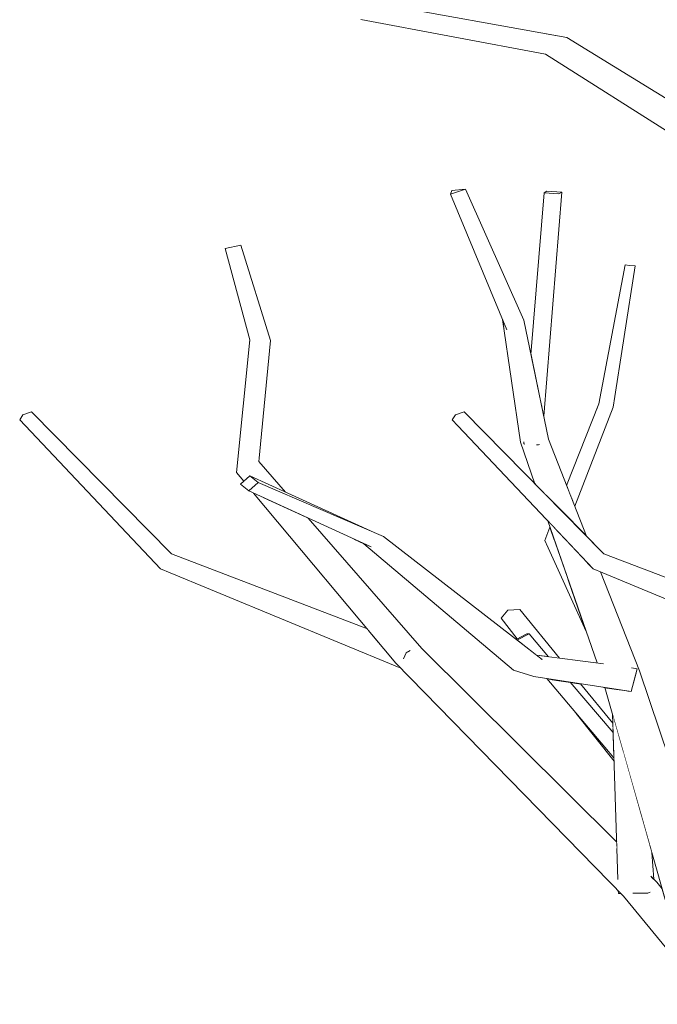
# Model space of a CAD drawing. Extents: x -289599 to -184549, y 66678 to 295474.
# Tile 81 of 256: x -281926 to -281762, y 71967 to 72221. Entities that reach past the tile are written whole.
import ezdxf

# ---------------------------------------------------------------- set-up
doc = ezdxf.new("R2010")
doc.units = 0
doc.header["$MEASUREMENT"] = 0
doc.linetypes.add('Wipeout_Contour', pattern=[1000, 0, -1000])
doc.layers.add('arch drzewa', color=8, linetype='Continuous')
doc.layers.add('arch drzewa_Nr_Pióra__4', color=8, linetype='Continuous', lineweight=9)

msp = doc.modelspace()

# ---------------------------------------------------------------- wipeouts: each hides what was drawn before it
at = {"color": 254, "linetype": 'Wipeout_Contour', "lineweight": 0, "ltscale": 1352667.648951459}
msp.add_wipeout([(-281784.85, 72216.58), (-281786.9, 72216.02), (-281741.15, 72189.22), (-281741.29, 72189.69)], dxfattribs=at).dxf.layer = 'arch drzewa'
at = {"color": 254, "linetype": 'Wipeout_Contour', "lineweight": 0, "ltscale": 1352739.639136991}
msp.add_wipeout([(-281786.17, 72176.62), (-281790.01, 72176.89), (-281790.75, 72176.46), (-281786.92, 72176.19)], dxfattribs=at).dxf.layer = 'arch drzewa'
at = {"color": 254, "linetype": 'Wipeout_Contour', "lineweight": 0, "ltscale": 1352636.341943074}
msp.add_wipeout([(-281774.66, 72121.76), (-281783.04, 72096.16), (-281782.82, 72095.59), (-281772.96, 72121.2)], dxfattribs=at).dxf.layer = 'arch drzewa'
at = {"color": 254, "linetype": 'Wipeout_Contour', "lineweight": 0, "ltscale": 1352691.71793297}
msp.add_wipeout([(-281796.84, 72112.09), (-281792.05, 72100.32), (-281790.07, 72098.31), (-281794.64, 72110.25)], dxfattribs=at).dxf.layer = 'arch drzewa'
at = {"color": 254, "linetype": 'Wipeout_Contour', "lineweight": 0, "ltscale": 1014486.692880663}
msp.add_wipeout([(-281790.56, 72086.77), (-281784.39, 72076.28), (-281788.13, 72087.05)], dxfattribs=at).dxf.layer = 'arch drzewa'
at = {"color": 254, "linetype": 'Wipeout_Contour', "lineweight": 0, "ltscale": 2367140.60971261}
msp.add_wipeout([(-281796.96, 72068.94), (-281800.05, 72068.76), (-281794.67, 72062.67), (-281794.58, 72062.67), (-281792.37, 72060.07), (-281789.44, 72056.75), (-281786.73, 72056.4)], dxfattribs=at).dxf.layer = 'arch drzewa'
at = {"color": 254, "linetype": 'Wipeout_Contour', "lineweight": 0, "ltscale": 1352573.704150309}
msp.add_wipeout([(-281783.58, 72050.12), (-281772.97, 72038.1), (-281773.02, 72039.6), (-281781.32, 72049.77)], dxfattribs=at).dxf.layer = 'arch drzewa'
at = {"color": 254, "linetype": 'Wipeout_Contour', "lineweight": 0, "ltscale": 3381171.779570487}
msp.add_wipeout([(-281770.22, 71994.97), (-281752.12, 71977.34), (-281759.1, 71992.67), (-281760.3, 71996.91), (-281761.66, 71998.57), (-281763.3, 71997.88), (-281763.42, 71995.97), (-281763.94, 71995.77), (-281767.62, 71995.72), (-281767.86, 71995.97)], dxfattribs=at).dxf.layer = 'arch drzewa'

# ---------------------------------------------------------------- next in the draw order: wipeouts: each hides what was drawn before it
at = {"color": 254, "linetype": 'Wipeout_Contour', "lineweight": 0, "ltscale": 1014476.436141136}
msp.add_wipeout([(-281786.9, 72216.02), (-281740.89, 72188.32), (-281741.15, 72189.22)], dxfattribs=at).dxf.layer = 'arch drzewa'
at = {"color": 254, "linetype": 'Wipeout_Contour', "lineweight": 0, "ltscale": 1014478.274136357}
msp.add_wipeout([(-281772.96, 72121.2), (-281767.23, 72157.6), (-281768.71, 72157.76)], dxfattribs=at).dxf.layer = 'arch drzewa'
at = {"color": 254, "linetype": 'Wipeout_Contour', "lineweight": 0, "ltscale": 1014480.354558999}
msp.add_wipeout([(-281783.59, 72097.56), (-281783.04, 72096.16), (-281774.66, 72121.76)], dxfattribs=at).dxf.layer = 'arch drzewa'
at = {"color": 254, "linetype": 'Wipeout_Contour', "lineweight": 0, "ltscale": 1014520.257348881}
msp.add_wipeout([(-281796.84, 72112.09), (-281793.13, 72101.41), (-281792.05, 72100.32)], dxfattribs=at).dxf.layer = 'arch drzewa'
at = {"color": 254, "linetype": 'Wipeout_Contour', "lineweight": 0, "ltscale": 1014499.765150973}
msp.add_wipeout([(-281794.67, 72062.67), (-281800.05, 72068.76), (-281795.08, 72062.65)], dxfattribs=at).dxf.layer = 'arch drzewa'
at = {"color": 254, "linetype": 'Wipeout_Contour', "lineweight": 0, "ltscale": 1014477.079748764}
msp.add_wipeout([(-281792.37, 72060.07), (-281789.57, 72056.77), (-281789.44, 72056.75)], dxfattribs=at).dxf.layer = 'arch drzewa'
at = {"color": 254, "linetype": 'Wipeout_Contour', "lineweight": 0, "ltscale": 1352575.562603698}
msp.add_wipeout([(-281783.58, 72050.12), (-281783.98, 72050.18), (-281772.94, 72037.17), (-281772.97, 72038.1)], dxfattribs=at).dxf.layer = 'arch drzewa'
at = {"color": 254, "linetype": 'Wipeout_Contour', "lineweight": 0, "ltscale": 1014354.156379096}
msp.add_wipeout([(-281761.66, 71998.57), (-281763.18, 72000.09), (-281763.18, 71999.85)], dxfattribs=at).dxf.layer = 'arch drzewa'
at = {"color": 254, "linetype": 'Wipeout_Contour', "lineweight": 0, "ltscale": 1014323.201488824}
msp.add_wipeout([(-281770.22, 71994.97), (-281747.45, 71967.07), (-281752.12, 71977.34)], dxfattribs=at).dxf.layer = 'arch drzewa'

# ---------------------------------------------------------------- next in the draw order: wipeouts: each hides what was drawn before it
at = {"color": 254, "linetype": 'Wipeout_Contour', "lineweight": 0, "ltscale": 1352670.250982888}
msp.add_wipeout([(-281786.9, 72216.02), (-281790.41, 72212.28), (-281740.55, 72187.16), (-281740.89, 72188.32)], dxfattribs=at).dxf.layer = 'arch drzewa'
at = {"color": 254, "linetype": 'Wipeout_Contour', "lineweight": 0, "ltscale": 1352642.665456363}
msp.add_wipeout([(-281776.6, 72122.05), (-281783.93, 72098.43), (-281783.59, 72097.56), (-281774.66, 72121.76)], dxfattribs=at).dxf.layer = 'arch drzewa'
at = {"color": 254, "linetype": 'Wipeout_Contour', "lineweight": 0, "ltscale": 1690838.746836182}
msp.add_wipeout([(-281801.82, 72066.7), (-281797.28, 72061.59), (-281795.22, 72062.65), (-281795.08, 72062.65), (-281800.05, 72068.76)], dxfattribs=at).dxf.layer = 'arch drzewa'
at = {"color": 254, "linetype": 'Wipeout_Contour', "lineweight": 0, "ltscale": 1014418.153842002}
msp.add_wipeout([(-281782.44, 72042.14), (-281772.7, 72029.79), (-281772.73, 72030.7)], dxfattribs=at).dxf.layer = 'arch drzewa'
at = {"color": 254, "linetype": 'Wipeout_Contour', "lineweight": 0, "ltscale": 1014353.705842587}
msp.add_wipeout([(-281763.18, 71999.85), (-281763.3, 71997.88), (-281761.66, 71998.57)], dxfattribs=at).dxf.layer = 'arch drzewa'

# ---------------------------------------------------------------- next in the draw order: wipeouts: each hides what was drawn before it
at = {"color": 254, "linetype": 'Wipeout_Contour', "lineweight": 0, "ltscale": 1691159.156470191}
msp.add_wipeout([(-281837.4, 72224.92), (-281784.85, 72216.58), (-281834.61, 72225.52), (-281835.78, 72225.32), (-281835.24, 72224.98)], dxfattribs=at).dxf.layer = 'arch drzewa'
at = {"color": 254, "linetype": 'Wipeout_Contour', "lineweight": 0, "ltscale": 1014476.372495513}
msp.add_wipeout([(-281768.71, 72157.76), (-281774.66, 72121.76), (-281772.96, 72121.2)], dxfattribs=at).dxf.layer = 'arch drzewa'
at = {"color": 254, "linetype": 'Wipeout_Contour', "lineweight": 0, "ltscale": 1014485.885318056}
msp.add_wipeout([(-281784.93, 72100.98), (-281783.93, 72098.43), (-281776.6, 72122.05)], dxfattribs=at).dxf.layer = 'arch drzewa'
at = {"color": 254, "linetype": 'Wipeout_Contour', "lineweight": 0, "ltscale": 1014505.485384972}
msp.add_wipeout([(-281801.82, 72066.7), (-281797.64, 72061.4), (-281797.28, 72061.59)], dxfattribs=at).dxf.layer = 'arch drzewa'
at = {"color": 254, "linetype": 'Wipeout_Contour', "lineweight": 0, "ltscale": 1352583.968293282}
msp.add_wipeout([(-281789.31, 72051), (-281790.06, 72051.12), (-281772.73, 72030.7), (-281772.76, 72031.5)], dxfattribs=at).dxf.layer = 'arch drzewa'
at = {"color": 254, "linetype": 'Wipeout_Contour', "lineweight": 0, "ltscale": 1352477.676188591}
msp.add_wipeout([(-281763.63, 72008.62), (-281762.57, 71999.48), (-281762.44, 71999.35), (-281762.95, 72006.24)], dxfattribs=at).dxf.layer = 'arch drzewa'

# ---------------------------------------------------------------- next in the draw order: wipeouts: each hides what was drawn before it
at = {"color": 254, "linetype": 'Wipeout_Contour', "lineweight": 0, "ltscale": 1014628.07564384}
msp.add_wipeout([(-281837.73, 72224.97), (-281786.9, 72216.02), (-281784.85, 72216.58)], dxfattribs=at).dxf.layer = 'arch drzewa'
at = {"color": 254, "linetype": 'Wipeout_Contour', "lineweight": 0, "ltscale": 1014482.720535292}
msp.add_wipeout([(-281774.66, 72121.76), (-281768.71, 72157.76), (-281769.85, 72157.87)], dxfattribs=at).dxf.layer = 'arch drzewa'
at = {"color": 254, "linetype": 'Wipeout_Contour', "lineweight": 0, "ltscale": 1352662.356472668}
msp.add_wipeout([(-281795.22, 72062.65), (-281797.96, 72061.24), (-281797.73, 72061.05), (-281794.58, 72062.67)], dxfattribs=at).dxf.layer = 'arch drzewa'
at = {"color": 254, "linetype": 'Wipeout_Contour', "lineweight": 0, "ltscale": 1352579.881005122}
msp.add_wipeout([(-281783.98, 72050.18), (-281789.31, 72051), (-281772.76, 72031.5), (-281772.94, 72037.17)], dxfattribs=at).dxf.layer = 'arch drzewa'
at = {"color": 254, "linetype": 'Wipeout_Contour', "lineweight": 0, "ltscale": 2366838.891308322}
msp.add_wipeout([(-281765.54, 72015.34), (-281763.94, 71995.77), (-281763.42, 71995.97), (-281763.18, 71999.85), (-281763.18, 72000.09), (-281762.57, 71999.48), (-281763.63, 72008.62)], dxfattribs=at).dxf.layer = 'arch drzewa'

# ---------------------------------------------------------------- next in the draw order: wipeouts: each hides what was drawn before it
at = {"color": 254, "linetype": 'Wipeout_Contour', "lineweight": 0, "ltscale": 1691165.734082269}
msp.add_wipeout([(-281837.91, 72222.68), (-281838.02, 72221.23), (-281786.9, 72216.02), (-281837.44, 72224.92), (-281837.12, 72222.33)], dxfattribs=at).dxf.layer = 'arch drzewa'
at = {"color": 254, "linetype": 'Wipeout_Contour', "lineweight": 0, "ltscale": 1014481.234501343}
msp.add_wipeout([(-281769.85, 72157.87), (-281776.6, 72122.05), (-281774.66, 72121.76)], dxfattribs=at).dxf.layer = 'arch drzewa'
at = {"color": 254, "linetype": 'Wipeout_Contour', "lineweight": 0, "ltscale": 1352649.483470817}
msp.add_wipeout([(-281797.73, 72061.05), (-281792.73, 72057.17), (-281789.57, 72056.77), (-281794.58, 72062.67)], dxfattribs=at).dxf.layer = 'arch drzewa'

# ---------------------------------------------------------------- next in the draw order: linework, layer by layer
at = {"layer": 'arch drzewa_Nr_Pióra__4', "linetype": 'Continuous'}
for p, q in [((-281776.6, 72122.05), (-281769.85, 72157.87)), ((-281772.96, 72121.2), (-281767.23, 72157.6)), ((-281768.71, 72157.76), (-281769.85, 72157.87)), ((-281767.23, 72157.6), (-281768.71, 72157.76))]:
    msp.add_line(p, q, dxfattribs=at)

# ---------------------------------------------------------------- next in the draw order: wipeouts: each hides what was drawn before it
at = {"color": 254, "linetype": 'Wipeout_Contour', "lineweight": 0, "ltscale": 1014473.142305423}
msp.add_wipeout([(-281790.56, 72086.77), (-281779.87, 72063.27), (-281784.39, 72076.28)], dxfattribs=at).dxf.layer = 'arch drzewa'
at = {"color": 254, "linetype": 'Wipeout_Contour', "lineweight": 0, "ltscale": 1352644.315081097}
msp.add_wipeout([(-281822.23, 72058.85), (-281828.97, 72055.14), (-281771.95, 72007.23), (-281772.01, 72008.87)], dxfattribs=at).dxf.layer = 'arch drzewa'

# ---------------------------------------------------------------- next in the draw order: wipeouts: each hides what was drawn before it
at = {"color": 254, "linetype": 'Wipeout_Contour', "lineweight": 0, "ltscale": 1014655.684975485}
msp.add_wipeout([(-281851.6, 72092.56), (-281863.43, 72097.99), (-281822.23, 72058.85)], dxfattribs=at).dxf.layer = 'arch drzewa'
at = {"color": 254, "linetype": 'Wipeout_Contour', "lineweight": 0, "ltscale": 1014494.593232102}
msp.add_wipeout([(-281789.22, 72090.16), (-281790.56, 72086.77), (-281788.13, 72087.05)], dxfattribs=at).dxf.layer = 'arch drzewa'
at = {"color": 254, "linetype": 'Wipeout_Contour', "lineweight": 0, "ltscale": 1690699.54811454}
msp.add_wipeout([(-281828.97, 72055.14), (-281770.22, 71994.97), (-281767.86, 71995.97), (-281771.7, 71999.54), (-281771.95, 72007.23)], dxfattribs=at).dxf.layer = 'arch drzewa'

# ---------------------------------------------------------------- next in the draw order: wipeouts: each hides what was drawn before it
at = {"color": 254, "linetype": 'Wipeout_Contour', "lineweight": 0, "ltscale": 1691210.979637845}
msp.add_wipeout([(-281870.09, 72104.32), (-281867.92, 72102.26), (-281866.6, 72103.42), (-281857.42, 72099.24), (-281864.31, 72107.14)], dxfattribs=at).dxf.layer = 'arch drzewa'
at = {"color": 254, "linetype": 'Wipeout_Contour', "lineweight": 0, "ltscale": 1352608.473267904}
msp.add_wipeout([(-281787.69, 72089.6), (-281773.42, 72054.51), (-281773.27, 72054.48), (-281786.07, 72087.89)], dxfattribs=at).dxf.layer = 'arch drzewa'
at = {"color": 254, "linetype": 'Wipeout_Contour', "lineweight": 0, "ltscale": 1352927.876904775}
msp.add_wipeout([(-281886.84, 72083.33), (-281888.71, 72081.89), (-281835.83, 72063.35), (-281836.32, 72063.94)], dxfattribs=at).dxf.layer = 'arch drzewa'
at = {"color": 254, "linetype": 'Wipeout_Contour', "lineweight": 0, "ltscale": 1014585.695401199}
msp.add_wipeout([(-281831.01, 72059.57), (-281826.29, 72057.75), (-281825.39, 72058.29)], dxfattribs=at).dxf.layer = 'arch drzewa'
at = {"color": 254, "linetype": 'Wipeout_Contour', "lineweight": 0, "ltscale": 1014377.057651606}
msp.add_wipeout([(-281770.47, 72032.73), (-281763.94, 71995.77), (-281765.54, 72015.34)], dxfattribs=at).dxf.layer = 'arch drzewa'

# ---------------------------------------------------------------- next in the draw order: wipeouts: each hides what was drawn before it
at = {"color": 254, "linetype": 'Wipeout_Contour', "lineweight": 0, "ltscale": 1014740.978997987}
msp.add_wipeout([(-281864.31, 72107.14), (-281861.26, 72138.4), (-281866.66, 72138.54)], dxfattribs=at).dxf.layer = 'arch drzewa'
at = {"color": 254, "linetype": 'Wipeout_Contour', "lineweight": 0, "ltscale": 1014864.798717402}
msp.add_wipeout([(-281886.84, 72083.33), (-281922.93, 72119.92), (-281925.17, 72119.18)], dxfattribs=at).dxf.layer = 'arch drzewa'
at = {"color": 254, "linetype": 'Wipeout_Contour', "lineweight": 0, "ltscale": 1014737.01699246}
msp.add_wipeout([(-281870.09, 72104.32), (-281868.18, 72102.03), (-281867.92, 72102.26)], dxfattribs=at).dxf.layer = 'arch drzewa'
at = {"color": 254, "linetype": 'Wipeout_Contour', "lineweight": 0, "ltscale": 2028904.131354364}
msp.add_wipeout([(-281787.69, 72089.6), (-281789.8, 72091.83), (-281777.05, 72055.16), (-281775.42, 72054.95), (-281775.16, 72054.84), (-281773.42, 72054.51)], dxfattribs=at).dxf.layer = 'arch drzewa'
at = {"color": 254, "linetype": 'Wipeout_Contour', "lineweight": 0, "ltscale": 1352869.678088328}
msp.add_wipeout([(-281835.83, 72063.35), (-281888.71, 72081.89), (-281833.47, 72060.53), (-281834.99, 72062.35)], dxfattribs=at).dxf.layer = 'arch drzewa'
at = {"color": 254, "linetype": 'Wipeout_Contour', "lineweight": 0, "ltscale": 1014590.211244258}
msp.add_wipeout([(-281831.01, 72059.57), (-281830.42, 72059.16), (-281826.29, 72057.75)], dxfattribs=at).dxf.layer = 'arch drzewa'
at = {"color": 254, "linetype": 'Wipeout_Contour', "lineweight": 0, "ltscale": 2028761.247338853}
msp.add_wipeout([(-281770.47, 72032.73), (-281773.1, 72042), (-281771.7, 71999.54), (-281767.86, 71995.97), (-281767.62, 71995.72), (-281763.94, 71995.77)], dxfattribs=at).dxf.layer = 'arch drzewa'

# ---------------------------------------------------------------- next in the draw order: wipeouts: each hides what was drawn before it
at = {"color": 254, "linetype": 'Wipeout_Contour', "lineweight": 0, "ltscale": 1014741.478957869}
msp.add_wipeout([(-281866.66, 72138.54), (-281870.09, 72104.32), (-281864.31, 72107.14)], dxfattribs=at).dxf.layer = 'arch drzewa'
at = {"color": 254, "linetype": 'Wipeout_Contour', "lineweight": 0, "ltscale": 2705358.306218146}
msp.add_wipeout([(-281792.43, 72111.42), (-281794.64, 72110.25), (-281787.28, 72095.48), (-281779.8, 72087.9), (-281789.61, 72112.92), (-281791.96, 72111.67), (-281791.98, 72111.5), (-281792.15, 72111.4)], dxfattribs=at).dxf.layer = 'arch drzewa'
at = {"color": 254, "linetype": 'Wipeout_Contour', "lineweight": 0, "ltscale": 1352922.673164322}
msp.add_wipeout([(-281888.71, 72081.89), (-281889.66, 72079.45), (-281833.1, 72060.08), (-281833.47, 72060.53)], dxfattribs=at).dxf.layer = 'arch drzewa'
at = {"color": 254, "linetype": 'Wipeout_Contour', "lineweight": 0, "ltscale": 1014586.151863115}
msp.add_wipeout([(-281826.98, 72056.3), (-281826.29, 72057.75), (-281830.42, 72059.16)], dxfattribs=at).dxf.layer = 'arch drzewa'
at = {"color": 254, "linetype": 'Wipeout_Contour', "lineweight": 0, "ltscale": 1014376.773720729}
msp.add_wipeout([(-281771.6, 71996.38), (-281771.57, 71995.67), (-281770.9, 71995.68)], dxfattribs=at).dxf.layer = 'arch drzewa'

# ---------------------------------------------------------------- next in the draw order: wipeouts: each hides what was drawn before it
at = {"color": 254, "linetype": 'Wipeout_Contour', "lineweight": 0, "ltscale": 1014770.189404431}
msp.add_wipeout([(-281861.26, 72138.4), (-281868.93, 72162.95), (-281872.97, 72162.07)], dxfattribs=at).dxf.layer = 'arch drzewa'
at = {"color": 254, "linetype": 'Wipeout_Contour', "lineweight": 0, "ltscale": 1014823.237762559}
msp.add_wipeout([(-281925.17, 72119.18), (-281888.71, 72081.89), (-281886.84, 72083.33)], dxfattribs=at).dxf.layer = 'arch drzewa'
at = {"color": 254, "linetype": 'Wipeout_Contour', "lineweight": 0, "ltscale": 1014508.077049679}
msp.add_wipeout([(-281794.64, 72110.25), (-281790.07, 72098.31), (-281787.28, 72095.48)], dxfattribs=at).dxf.layer = 'arch drzewa'
at = {"color": 254, "linetype": 'Wipeout_Contour', "lineweight": 0, "ltscale": 1691047.176271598}
msp.add_wipeout([(-281833.1, 72060.08), (-281889.66, 72079.45), (-281828.09, 72053.97), (-281828, 72054.16), (-281828.97, 72055.14)], dxfattribs=at).dxf.layer = 'arch drzewa'
at = {"color": 254, "linetype": 'Wipeout_Contour', "lineweight": 0, "ltscale": 1690664.709412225}
msp.add_wipeout([(-281774.66, 72048.73), (-281753.07, 71994.47), (-281770.88, 72048.16), (-281772.57, 72048.42), (-281772.76, 72048.44)], dxfattribs=at).dxf.layer = 'arch drzewa'

# ---------------------------------------------------------------- next in the draw order: wipeouts: each hides what was drawn before it
at = {"color": 254, "linetype": 'Wipeout_Contour', "lineweight": 0, "ltscale": 1014762.192545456}
msp.add_wipeout([(-281872.97, 72162.07), (-281866.66, 72138.54), (-281861.26, 72138.4)], dxfattribs=at).dxf.layer = 'arch drzewa'
at = {"color": 254, "linetype": 'Wipeout_Contour', "lineweight": 0, "ltscale": 1014552.882223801}
msp.add_wipeout([(-281800.33, 72141.1), (-281801.38, 72143.62), (-281794.64, 72110.25)], dxfattribs=at).dxf.layer = 'arch drzewa'
at = {"color": 254, "linetype": 'Wipeout_Contour', "lineweight": 0, "ltscale": 1014868.740009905}
msp.add_wipeout([(-281888.71, 72081.89), (-281925.17, 72119.18), (-281925.99, 72117.93)], dxfattribs=at).dxf.layer = 'arch drzewa'
at = {"color": 254, "linetype": 'Wipeout_Contour', "lineweight": 0, "ltscale": 1014580.717515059}
msp.add_wipeout([(-281825.39, 72058.29), (-281826.29, 72057.75), (-281826.98, 72056.3)], dxfattribs=at).dxf.layer = 'arch drzewa'
at = {"color": 254, "linetype": 'Wipeout_Contour', "lineweight": 0, "ltscale": 1014583.569418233}
msp.add_wipeout([(-281828, 72054.16), (-281828.09, 72053.97), (-281827.92, 72054.07)], dxfattribs=at).dxf.layer = 'arch drzewa'
at = {"color": 254, "linetype": 'Wipeout_Contour', "lineweight": 0, "ltscale": 1352503.716606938}
msp.add_wipeout([(-281775.03, 72048.79), (-281759.1, 71992.67), (-281753.07, 71994.47), (-281774.66, 72048.73)], dxfattribs=at).dxf.layer = 'arch drzewa'

# ---------------------------------------------------------------- next in the draw order: linework, layer by layer
at = {"layer": 'arch drzewa_Nr_Pióra__4', "linetype": 'Continuous'}
for p, q in [((-281868.93, 72162.95), (-281872.97, 72162.07)), ((-281866.66, 72138.54), (-281872.97, 72162.07)), ((-281861.26, 72138.4), (-281868.93, 72162.95)), ((-281864.31, 72107.14), (-281861.26, 72138.4)), ((-281772.7, 72029.79), (-281782.44, 72042.14))]:
    msp.add_line(p, q, dxfattribs=at)

# ---------------------------------------------------------------- next in the draw order: wipeouts: each hides what was drawn before it
at = {"color": 254, "linetype": 'Wipeout_Contour', "lineweight": 0, "ltscale": 1014543.604041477}
msp.add_wipeout([(-281789.61, 72112.92), (-281795.96, 72143.64), (-281800.33, 72141.1)], dxfattribs=at).dxf.layer = 'arch drzewa'
at = {"color": 254, "linetype": 'Wipeout_Contour', "lineweight": 0, "ltscale": 1014825.592900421}
msp.add_wipeout([(-281925.99, 72117.93), (-281889.66, 72079.45), (-281888.71, 72081.89)], dxfattribs=at).dxf.layer = 'arch drzewa'
at = {"color": 254, "linetype": 'Wipeout_Contour', "lineweight": 0, "ltscale": 1690642.948202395}
msp.add_wipeout([(-281770.79, 72048.14), (-281746.98, 71996.13), (-281766.15, 72053.1), (-281767.09, 72052.28), (-281768.25, 72047.75)], dxfattribs=at).dxf.layer = 'arch drzewa'
at = {"color": 254, "linetype": 'Wipeout_Contour', "lineweight": 0, "ltscale": 1352563.272427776}
msp.add_wipeout([(-281772.57, 72048.42), (-281775.59, 72048.88), (-281775.36, 72048.84), (-281772.76, 72048.44)], dxfattribs=at).dxf.layer = 'arch drzewa'

# ---------------------------------------------------------------- next in the draw order: linework, layer by layer
at = {"layer": 'arch drzewa_Nr_Pióra__4', "linetype": 'Continuous'}
for p, q in [((-281925.17, 72119.18), (-281925.99, 72117.93)), ((-281922.93, 72119.92), (-281925.17, 72119.18)), ((-281886.84, 72083.33), (-281922.93, 72119.92)), ((-281889.66, 72079.45), (-281925.99, 72117.93))]:
    msp.add_line(p, q, dxfattribs=at)

# ---------------------------------------------------------------- next in the draw order: wipeouts: each hides what was drawn before it
at = {"color": 254, "linetype": 'Wipeout_Contour', "lineweight": 0, "ltscale": 1014601.769243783}
msp.add_wipeout([(-281795.96, 72143.64), (-281810.97, 72177.38), (-281814.91, 72176.11)], dxfattribs=at).dxf.layer = 'arch drzewa'
at = {"color": 254, "linetype": 'Wipeout_Contour', "lineweight": 0, "ltscale": 2367228.340974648}
msp.add_wipeout([(-281789.61, 72112.92), (-281800.33, 72141.1), (-281794.64, 72110.25), (-281792.43, 72111.42), (-281792.63, 72111.44), (-281792.07, 72112.36), (-281791.96, 72111.67)], dxfattribs=at).dxf.layer = 'arch drzewa'
at = {"color": 254, "linetype": 'Wipeout_Contour', "lineweight": 0, "ltscale": 1352590.801959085}
msp.add_wipeout([(-281780.61, 72082.1), (-281766.15, 72053.1), (-281776.17, 72078.65), (-281778.11, 72079.45)], dxfattribs=at).dxf.layer = 'arch drzewa'
at = {"color": 254, "linetype": 'Wipeout_Contour', "lineweight": 0, "ltscale": 1352484.686204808}
msp.add_wipeout([(-281770.88, 72048.16), (-281753.07, 71994.47), (-281746.98, 71996.13), (-281770.79, 72048.14)], dxfattribs=at).dxf.layer = 'arch drzewa'

# ---------------------------------------------------------------- next in the draw order: linework, layer by layer
at = {"layer": 'arch drzewa_Nr_Pióra__4', "linetype": 'Continuous'}
for p, q in [((-281771.69, 71999.3), (-281773.1, 72042)), ((-281762.44, 71999.35), (-281762.95, 72006.24)), ((-281761.66, 71998.57), (-281763.21, 72000.12)), ((-281760.3, 71996.91), (-281761.66, 71998.57)), ((-281771.57, 71995.67), (-281771.6, 71996.38)), ((-281770.9, 71995.68), (-281771.57, 71995.67)), ((-281747.45, 71967.07), (-281770.22, 71994.97)), ((-281763.94, 71995.77), (-281767.86, 71995.72)), ((-281763.36, 71995.99), (-281763.94, 71995.77))]:
    msp.add_line(p, q, dxfattribs=at)

# ---------------------------------------------------------------- next in the draw order: wipeouts: each hides what was drawn before it
at = {"color": 254, "linetype": 'Wipeout_Contour', "lineweight": 0, "ltscale": 1014583.222257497}
msp.add_wipeout([(-281814.91, 72176.11), (-281800.33, 72141.1), (-281795.96, 72143.64)], dxfattribs=at).dxf.layer = 'arch drzewa'
at = {"color": 254, "linetype": 'Wipeout_Contour', "lineweight": 0, "ltscale": 1352714.341858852}
msp.add_wipeout([(-281786.92, 72176.19), (-281791.35, 72121.32), (-281790.84, 72118.85), (-281786.17, 72176.62)], dxfattribs=at).dxf.layer = 'arch drzewa'
at = {"color": 254, "linetype": 'Wipeout_Contour', "lineweight": 0, "ltscale": 1014530.221349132}
msp.add_wipeout([(-281795.95, 72112.17), (-281795.99, 72111.67), (-281795.72, 72111.65)], dxfattribs=at).dxf.layer = 'arch drzewa'
at = {"color": 254, "linetype": 'Wipeout_Contour', "lineweight": 0, "ltscale": 1352692.683633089}
msp.add_wipeout([(-281792.15, 72111.4), (-281791.98, 72111.5), (-281791.96, 72111.67), (-281792.07, 72112.36)], dxfattribs=at).dxf.layer = 'arch drzewa'
at = {"color": 254, "linetype": 'Wipeout_Contour', "lineweight": 0, "ltscale": 2366999.221425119}
msp.add_wipeout([(-281786.07, 72087.89), (-281773.27, 72054.48), (-281768.14, 72053.87), (-281766.73, 72053.66), (-281767.09, 72052.28), (-281766.15, 72053.1), (-281780.61, 72082.1)], dxfattribs=at).dxf.layer = 'arch drzewa'

# ---------------------------------------------------------------- next in the draw order: wipeouts: each hides what was drawn before it
at = {"color": 254, "linetype": 'Wipeout_Contour', "lineweight": 0, "ltscale": 1014627.500096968}
msp.add_wipeout([(-281814.91, 72176.11), (-281810.97, 72177.38), (-281814.5, 72177.05)], dxfattribs=at).dxf.layer = 'arch drzewa'
at = {"color": 254, "linetype": 'Wipeout_Contour', "lineweight": 0, "ltscale": 1352725.639266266}
msp.add_wipeout([(-281790.75, 72176.46), (-281794.12, 72134.74), (-281791.35, 72121.32), (-281786.92, 72176.19)], dxfattribs=at).dxf.layer = 'arch drzewa'
at = {"color": 254, "linetype": 'Wipeout_Contour', "lineweight": 0, "ltscale": 1014520.340824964}
msp.add_wipeout([(-281792.63, 72111.44), (-281792.15, 72111.4), (-281792.07, 72112.36)], dxfattribs=at).dxf.layer = 'arch drzewa'
at = {"color": 254, "linetype": 'Wipeout_Contour', "lineweight": 0, "ltscale": 1352494.213260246}
msp.add_wipeout([(-281775.29, 72083.33), (-281777.16, 72081.89), (-281724.28, 72063.35), (-281724.77, 72063.94)], dxfattribs=at).dxf.layer = 'arch drzewa'
at = {"color": 254, "linetype": 'Wipeout_Contour', "lineweight": 0, "ltscale": 1352607.108132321}
msp.add_wipeout([(-281792.73, 72057.17), (-281791.24, 72056.02), (-281775.16, 72054.84), (-281775.42, 72054.95)], dxfattribs=at).dxf.layer = 'arch drzewa'

# ---------------------------------------------------------------- next in the draw order: linework, layer by layer
at = {"layer": 'arch drzewa_Nr_Pióra__4', "linetype": 'Continuous'}
for p, q in [((-281810.97, 72177.38), (-281814.91, 72176.11)), ((-281814.5, 72177.05), (-281810.97, 72177.38)), ((-281795.96, 72143.64), (-281810.97, 72177.38)), ((-281814.91, 72176.11), (-281814.5, 72177.05)), ((-281800.33, 72141.1), (-281814.91, 72176.11))]:
    msp.add_line(p, q, dxfattribs=at)

# ---------------------------------------------------------------- next in the draw order: wipeouts: each hides what was drawn before it
at = {"color": 254, "linetype": 'Wipeout_Contour', "lineweight": 0, "ltscale": 2028877.967244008}
msp.add_wipeout([(-281740.55, 72187.16), (-281790.41, 72212.28), (-281735.5, 72177.49), (-281733.94, 72179.03), (-281736.01, 72181.36), (-281739.69, 72184.21)], dxfattribs=at).dxf.layer = 'arch drzewa'
at = {"color": 254, "linetype": 'Wipeout_Contour', "lineweight": 0, "ltscale": 1352436.013530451}
msp.add_wipeout([(-281724.28, 72063.35), (-281777.16, 72081.89), (-281721.92, 72060.53), (-281723.45, 72062.35)], dxfattribs=at).dxf.layer = 'arch drzewa'
at = {"color": 254, "linetype": 'Wipeout_Contour', "lineweight": 0, "ltscale": 2028857.562746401}
msp.add_wipeout([(-281775.16, 72054.84), (-281791.24, 72056.02), (-281766.73, 72053.66), (-281768.14, 72053.87), (-281773.27, 72054.48), (-281773.42, 72054.51)], dxfattribs=at).dxf.layer = 'arch drzewa'

# ---------------------------------------------------------------- next in the draw order: linework, layer by layer
at = {"layer": 'arch drzewa_Nr_Pióra__4', "linetype": 'Continuous'}
for p, q in [((-281741.29, 72189.69), (-281784.85, 72216.58)), ((-281794.12, 72134.74), (-281790.75, 72176.46)), ((-281790.75, 72176.46), (-281790.01, 72176.89)), ((-281786.92, 72176.19), (-281790.75, 72176.46)), ((-281790.01, 72176.89), (-281786.17, 72176.62)), ((-281786.17, 72176.62), (-281786.92, 72176.19))]:
    msp.add_line(p, q, dxfattribs=at)

# ---------------------------------------------------------------- next in the draw order: wipeouts: each hides what was drawn before it
at = {"color": 254, "linetype": 'Wipeout_Contour', "lineweight": 0, "ltscale": 1014631.918511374}
msp.add_wipeout([(-281838.02, 72221.23), (-281790.41, 72212.28), (-281786.9, 72216.02)], dxfattribs=at).dxf.layer = 'arch drzewa'
at = {"color": 254, "linetype": 'Wipeout_Contour', "lineweight": 0, "ltscale": 1352489.008770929}
msp.add_wipeout([(-281777.16, 72081.89), (-281778.11, 72079.45), (-281721.55, 72060.08), (-281721.92, 72060.53)], dxfattribs=at).dxf.layer = 'arch drzewa'
at = {"color": 254, "linetype": 'Wipeout_Contour', "lineweight": 0, "ltscale": 1014453.967590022}
msp.add_wipeout([(-281766.73, 72053.66), (-281791.24, 72056.02), (-281793.37, 72051.63)], dxfattribs=at).dxf.layer = 'arch drzewa'

# ---------------------------------------------------------------- next in the draw order: linework, layer by layer
at = {"layer": 'arch drzewa_Nr_Pióra__4', "linetype": 'Continuous'}
for p, q in [((-281784.85, 72216.58), (-281834.61, 72225.52)), ((-281790.41, 72212.28), (-281838.02, 72221.23)), ((-281735.5, 72177.49), (-281790.41, 72212.28))]:
    msp.add_line(p, q, dxfattribs=at)

# ---------------------------------------------------------------- next in the draw order: wipeouts: each hides what was drawn before it
at = {"color": 254, "linetype": 'Wipeout_Contour', "lineweight": 0, "ltscale": 1014430.557142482}
msp.add_wipeout([(-281793.37, 72051.63), (-281768.25, 72047.75), (-281766.73, 72053.66)], dxfattribs=at).dxf.layer = 'arch drzewa'

# ---------------------------------------------------------------- next in the draw order: linework, layer by layer
at = {"layer": 'arch drzewa_Nr_Pióra__4', "linetype": 'Continuous'}
for p, q in [((-281772.94, 72037.17), (-281783.98, 72050.18)), ((-281773.02, 72039.6), (-281781.32, 72049.77)), ((-281775.36, 72048.84), (-281775.59, 72048.88)), ((-281772.69, 72048.43), (-281775.36, 72048.84)), ((-281759.1, 71992.67), (-281775.03, 72048.79)), ((-281768.25, 72047.75), (-281769.12, 72047.88))]:
    msp.add_line(p, q, dxfattribs=at)

# ---------------------------------------------------------------- next in the draw order: wipeouts: each hides what was drawn before it
at = {"color": 254, "linetype": 'Wipeout_Contour', "lineweight": 0, "ltscale": 1014579.892825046}
msp.add_wipeout([(-281793.37, 72051.63), (-281835.38, 72085.11), (-281837.22, 72085.9)], dxfattribs=at).dxf.layer = 'arch drzewa'
at = {"color": 254, "linetype": 'Wipeout_Contour', "lineweight": 0, "ltscale": 1690505.093722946}
msp.add_wipeout([(-281721.55, 72060.08), (-281778.11, 72079.45), (-281716.55, 72053.97), (-281716.46, 72054.16), (-281717.42, 72055.14)], dxfattribs=at).dxf.layer = 'arch drzewa'

# ---------------------------------------------------------------- next in the draw order: linework, layer by layer
at = {"layer": 'arch drzewa_Nr_Pióra__4', "linetype": 'Continuous'}
for p, q in [((-281766.73, 72053.66), (-281768.25, 72047.75)), ((-281768.22, 72053.89), (-281766.73, 72053.66)), ((-281746.98, 71996.13), (-281766.15, 72053.1))]:
    msp.add_line(p, q, dxfattribs=at)

# ---------------------------------------------------------------- next in the draw order: wipeouts: each hides what was drawn before it
at = {"color": 254, "linetype": 'Wipeout_Contour', "lineweight": 0, "ltscale": 1014537.278395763}
msp.add_wipeout([(-281837.22, 72085.9), (-281798.63, 72053.27), (-281793.37, 72051.63)], dxfattribs=at).dxf.layer = 'arch drzewa'

# ---------------------------------------------------------------- next in the draw order: wipeouts: each hides what was drawn before it
at = {"color": 254, "linetype": 'Wipeout_Contour', "lineweight": 0, "ltscale": 1014574.376127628}
msp.add_wipeout([(-281791.24, 72056.02), (-281832.14, 72087.77), (-281835.38, 72085.11)], dxfattribs=at).dxf.layer = 'arch drzewa'

# ---------------------------------------------------------------- next in the draw order: wipeouts: each hides what was drawn before it
at = {"color": 254, "linetype": 'Wipeout_Contour', "lineweight": 0, "ltscale": 1014693.522163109}
msp.add_wipeout([(-281866.6, 72103.42), (-281864.48, 72101.72), (-281834.55, 72088.8)], dxfattribs=at).dxf.layer = 'arch drzewa'
at = {"color": 254, "linetype": 'Wipeout_Contour', "lineweight": 0, "ltscale": 1014528.860070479}
msp.add_wipeout([(-281835.38, 72085.11), (-281793.37, 72051.63), (-281791.24, 72056.02)], dxfattribs=at).dxf.layer = 'arch drzewa'

# ---------------------------------------------------------------- next in the draw order: linework, layer by layer
at = {"layer": 'arch drzewa_Nr_Pióra__4', "linetype": 'Continuous'}
for p, q in [((-281836.32, 72063.94), (-281886.84, 72083.33)), ((-281828.09, 72053.97), (-281889.66, 72079.45)), ((-281800.05, 72068.76), (-281801.82, 72066.7)), ((-281796.96, 72068.94), (-281800.05, 72068.76)), ((-281786.73, 72056.4), (-281796.96, 72068.94)), ((-281797.64, 72061.4), (-281801.82, 72066.7)), ((-281797.96, 72061.24), (-281795.22, 72062.65)), ((-281794.58, 72062.67), (-281797.73, 72061.05)), ((-281795.22, 72062.65), (-281794.58, 72062.67)), ((-281789.57, 72056.77), (-281794.58, 72062.67)), ((-281825.31, 72058.34), (-281826.29, 72057.75)), ((-281772.01, 72008.87), (-281822.23, 72058.85)), ((-281826.29, 72057.75), (-281827.03, 72056.21)), ((-281775.39, 72054.95), (-281792.73, 72057.17)), ((-281791.39, 72056.06), (-281791.24, 72056.02)), ((-281770.22, 71994.97), (-281828.97, 72055.14)), ((-281828, 72054.16), (-281828.09, 72053.97)), ((-281828.09, 72053.97), (-281827.92, 72054.07)), ((-281793.37, 72051.63), (-281798.63, 72053.27)), ((-281768.25, 72047.75), (-281793.37, 72051.63)), ((-281772.73, 72030.7), (-281790.06, 72051.12))]:
    msp.add_line(p, q, dxfattribs=at)

# ---------------------------------------------------------------- next in the draw order: wipeouts: each hides what was drawn before it
at = {"color": 254, "linetype": 'Wipeout_Contour', "lineweight": 0, "ltscale": 1014539.55608018}
msp.add_wipeout([(-281775.29, 72083.33), (-281811.38, 72119.92), (-281813.62, 72119.18)], dxfattribs=at).dxf.layer = 'arch drzewa'
at = {"color": 254, "linetype": 'Wipeout_Contour', "lineweight": 0, "ltscale": 1014633.764136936}
msp.add_wipeout([(-281839.8, 72087.14), (-281837.22, 72085.9), (-281835.38, 72085.11)], dxfattribs=at).dxf.layer = 'arch drzewa'

# ---------------------------------------------------------------- next in the draw order: wipeouts: each hides what was drawn before it
at = {"color": 254, "linetype": 'Wipeout_Contour', "lineweight": 0, "ltscale": 1014497.992794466}
msp.add_wipeout([(-281813.62, 72119.18), (-281777.16, 72081.89), (-281775.29, 72083.33)], dxfattribs=at).dxf.layer = 'arch drzewa'
at = {"color": 254, "linetype": 'Wipeout_Contour', "lineweight": 0, "ltscale": 1014690.330507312}
msp.add_wipeout([(-281832.14, 72087.77), (-281864.48, 72101.72), (-281866.91, 72099.59)], dxfattribs=at).dxf.layer = 'arch drzewa'

# ---------------------------------------------------------------- next in the draw order: linework, layer by layer
at = {"layer": 'arch drzewa_Nr_Pióra__4', "linetype": 'Continuous'}
msp.add_line((-281724.77, 72063.94), (-281775.29, 72083.33), dxfattribs=at)

# ---------------------------------------------------------------- next in the draw order: wipeouts: each hides what was drawn before it
at = {"color": 254, "linetype": 'Wipeout_Contour', "lineweight": 0, "ltscale": 1014543.497023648}
msp.add_wipeout([(-281777.16, 72081.89), (-281813.62, 72119.18), (-281814.44, 72117.93)], dxfattribs=at).dxf.layer = 'arch drzewa'
at = {"color": 254, "linetype": 'Wipeout_Contour', "lineweight": 0, "ltscale": 1014658.803475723}
msp.add_wipeout([(-281866.91, 72099.59), (-281835.38, 72085.11), (-281832.14, 72087.77)], dxfattribs=at).dxf.layer = 'arch drzewa'

# ---------------------------------------------------------------- next in the draw order: linework, layer by layer
at = {"layer": 'arch drzewa_Nr_Pióra__4', "linetype": 'Continuous'}
for p, q in [((-281822.23, 72058.85), (-281851.6, 72092.56)), ((-281837.22, 72085.9), (-281839.8, 72087.14))]:
    msp.add_line(p, q, dxfattribs=at)

# ---------------------------------------------------------------- next in the draw order: wipeouts: each hides what was drawn before it
at = {"color": 254, "linetype": 'Wipeout_Contour', "lineweight": 0, "ltscale": 1014500.347480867}
msp.add_wipeout([(-281814.44, 72117.93), (-281778.11, 72079.45), (-281777.16, 72081.89)], dxfattribs=at).dxf.layer = 'arch drzewa'
at = {"color": 254, "linetype": 'Wipeout_Contour', "lineweight": 0, "ltscale": 1352973.331931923}
msp.add_wipeout([(-281866.91, 72099.59), (-281864.48, 72101.72), (-281866.6, 72103.42), (-281869.03, 72101.29)], dxfattribs=at).dxf.layer = 'arch drzewa'

# ---------------------------------------------------------------- next in the draw order: linework, layer by layer
at = {"layer": 'arch drzewa_Nr_Pióra__4', "linetype": 'Continuous'}
for p, q in [((-281790.84, 72118.85), (-281786.17, 72176.62)), ((-281796.84, 72112.09), (-281801.46, 72143.81)), ((-281789.61, 72112.92), (-281795.96, 72143.64)), ((-281870.09, 72104.32), (-281866.66, 72138.54)), ((-281784.93, 72100.98), (-281776.6, 72122.05)), ((-281813.62, 72119.18), (-281814.44, 72117.93)), ((-281811.38, 72119.92), (-281813.62, 72119.18)), ((-281775.29, 72083.33), (-281811.38, 72119.92)), ((-281782.82, 72095.59), (-281772.96, 72121.2)), ((-281778.11, 72079.45), (-281814.44, 72117.93)), ((-281793.13, 72101.41), (-281796.84, 72112.09)), ((-281795.99, 72111.67), (-281795.94, 72112.22)), ((-281795.69, 72111.65), (-281795.99, 72111.67)), ((-281792.15, 72111.4), (-281792.71, 72111.44)), ((-281791.95, 72111.52), (-281792.15, 72111.4)), ((-281779.8, 72087.9), (-281789.61, 72112.92)), ((-281857.42, 72099.24), (-281864.31, 72107.14)), ((-281868.18, 72102.03), (-281870.09, 72104.32)), ((-281869.03, 72101.29), (-281866.6, 72103.42)), ((-281866.91, 72099.59), (-281869.03, 72101.29)), ((-281868.97, 72101.27), (-281869.03, 72101.29)), ((-281868.97, 72101.26), (-281868.97, 72101.27)), ((-281864.48, 72101.72), (-281866.91, 72099.59)), ((-281866.6, 72103.42), (-281864.48, 72101.72)), ((-281834.55, 72088.8), (-281866.6, 72103.42)), ((-281832.14, 72087.77), (-281864.48, 72101.72)), ((-281835.38, 72085.11), (-281866.91, 72099.59)), ((-281828.97, 72055.14), (-281865.65, 72099.01)), ((-281777.05, 72055.16), (-281789.8, 72091.83)), ((-281790.56, 72086.77), (-281789.22, 72090.16)), ((-281798.63, 72053.27), (-281837.22, 72085.9)), ((-281791.24, 72056.02), (-281832.14, 72087.77)), ((-281779.87, 72063.27), (-281790.56, 72086.77)), ((-281716.55, 72053.97), (-281778.11, 72079.45)), ((-281766.15, 72053.1), (-281776.17, 72078.65))]:
    msp.add_line(p, q, dxfattribs=at)

doc.saveas('drawing.dxf')
